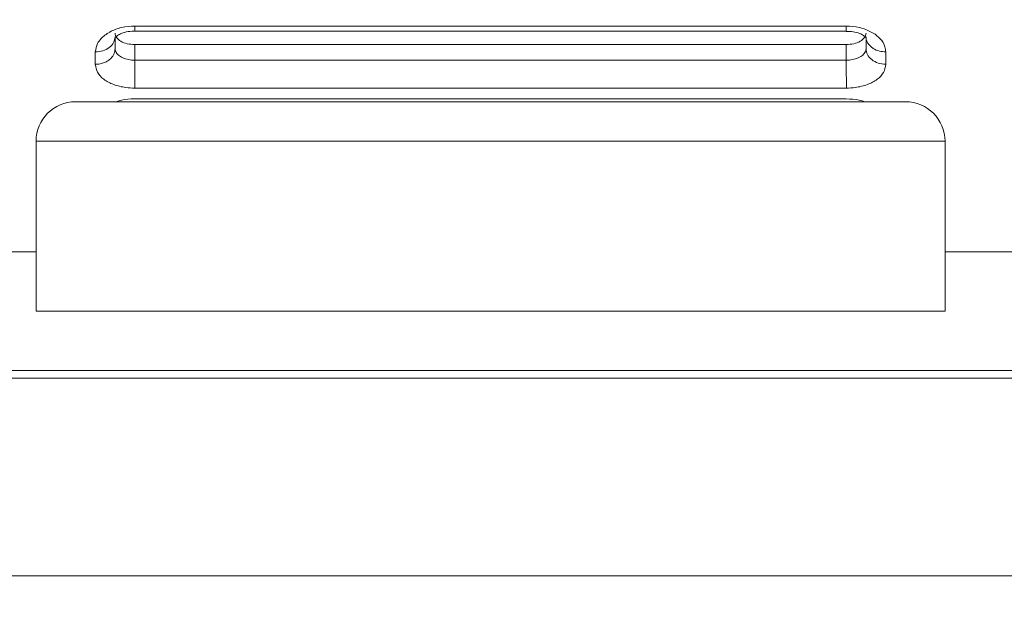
# Model space of a CAD drawing. Header units: inches. Extents: x 0.54 to 10.46, y 0.74 to 7.76.
# Tile 19 of 78: x 1.95 to 2.13, y 4.57 to 4.68. Entities that reach past the tile are written whole.
import ezdxf

# ---------------------------------------------------------------- set-up
doc = ezdxf.new("R2010")
doc.units = ezdxf.units.IN
doc.header["$MEASUREMENT"] = 0
doc.layers.add('BG', color=7, linetype='Continuous')
doc.layers.add('MCG-INT-4FT', color=7, linetype='Continuous')

# ---------------------------------------------------------------- blocks, each defined once
blk = doc.blocks.new('block 3')
at = {"layer": 'BG', "true_color": 0xffffff}
h = blk.add_hatch(color=7, dxfattribs=at)
h.dxf.hatch_style = 2
edge = h.paths.add_edge_path()
edge.add_spline(control_points=[(10.29599, 0.90612), (10.29599, 0.90612), (0.87112, 0.90612), (0.87112, 0.90612), (0.87016, 0.90612), (0.86938, 0.90689), (0.86938, 0.90785), (0.86938, 0.90785), (0.86938, 7.59215), (0.86938, 7.59215), (0.86938, 7.59311), (0.87016, 7.59389), (0.87112, 7.59389), (0.87112, 7.59389), (10.29599, 7.59389), (10.29599, 7.59389), (10.29696, 7.59389), (10.29773, 7.59311), (10.29773, 7.59215), (10.29773, 7.59215), (10.29773, 0.90785), (10.29773, 0.90785), (10.29773, 0.90689), (10.29696, 0.90612), (10.29599, 0.90612)], knot_values=[0, 0, 0, 0, 1, 1, 1, 2, 2, 2, 3, 3, 3, 4, 4, 4, 5, 5, 5, 6, 6, 6, 7, 7, 7, 8, 8, 8, 8], degree=3, periodic=1)
h.paths.add_polyline_path([(0.87286, 0.90959), (10.29426, 0.90959), (10.29426, 7.59042), (0.87286, 7.59042)])
at = {"layer": 'BG', "lineweight": 0}
blk.add_open_spline([(10.29599, 0.90612), (10.29599, 0.90612), (0.87112, 0.90612), (0.87112, 0.90612), (0.87016, 0.90612), (0.86938, 0.90689), (0.86938, 0.90785), (0.86938, 0.90785), (0.86938, 7.59215), (0.86938, 7.59215), (0.86938, 7.59311), (0.87016, 7.59389), (0.87112, 7.59389), (0.87112, 7.59389), (10.29599, 7.59389), (10.29599, 7.59389), (10.29696, 7.59389), (10.29773, 7.59311), (10.29773, 7.59215), (10.29773, 7.59215), (10.29773, 0.90785), (10.29773, 0.90785), (10.29773, 0.90689), (10.29696, 0.90612), (10.29599, 0.90612)], degree=3, knots=[0, 0, 0, 0, 1, 1, 1, 2, 2, 2, 3, 3, 3, 4, 4, 4, 5, 5, 5, 6, 6, 6, 7, 7, 7, 8, 8, 8, 8], dxfattribs=at)
blk = doc.blocks.new('block 2')
at = {"layer": 'BG'}
blk.add_blockref('block 3', (0, 0), dxfattribs=at)
blk = doc.blocks.new('block 69')
at = {"layer": 'BG', "true_color": 0xffffff}
h = blk.add_hatch(color=7, dxfattribs=at)
h.dxf.hatch_style = 2
edge = h.paths.add_edge_path()
edge.add_spline(control_points=[(10.46309, 0.739), (10.46309, 0.739), (0.53691, 0.739), (0.53691, 0.739), (0.53595, 0.739), (0.53517, 0.73978), (0.53517, 0.74074), (0.53517, 0.74074), (0.53517, 7.75926), (0.53517, 7.75926), (0.53517, 7.76022), (0.53595, 7.761), (0.53691, 7.761), (0.53691, 7.761), (10.46309, 7.761), (10.46309, 7.761), (10.46406, 7.761), (10.46483, 7.76022), (10.46483, 7.75926), (10.46483, 7.75926), (10.46483, 0.74074), (10.46483, 0.74074), (10.46483, 0.73978), (10.46406, 0.739), (10.46309, 0.739)], knot_values=[0, 0, 0, 0, 1, 1, 1, 2, 2, 2, 3, 3, 3, 4, 4, 4, 5, 5, 5, 6, 6, 6, 7, 7, 7, 8, 8, 8, 8], degree=3, periodic=1)
h.paths.add_polyline_path([(0.53864, 0.74248), (10.46136, 0.74248), (10.46136, 7.75752), (0.53864, 7.75752)])
at = {"layer": 'BG', "lineweight": 0}
blk.add_open_spline([(10.46309, 0.739), (10.46309, 0.739), (0.53691, 0.739), (0.53691, 0.739), (0.53595, 0.739), (0.53517, 0.73978), (0.53517, 0.74074), (0.53517, 0.74074), (0.53517, 7.75926), (0.53517, 7.75926), (0.53517, 7.76022), (0.53595, 7.761), (0.53691, 7.761), (0.53691, 7.761), (10.46309, 7.761), (10.46309, 7.761), (10.46406, 7.761), (10.46483, 7.76022), (10.46483, 7.75926), (10.46483, 7.75926), (10.46483, 0.74074), (10.46483, 0.74074), (10.46483, 0.73978), (10.46406, 0.739), (10.46309, 0.739)], degree=3, knots=[0, 0, 0, 0, 1, 1, 1, 2, 2, 2, 3, 3, 3, 4, 4, 4, 5, 5, 5, 6, 6, 6, 7, 7, 7, 8, 8, 8, 8], dxfattribs=at)
blk = doc.blocks.new('block 68')
at = {"layer": 'BG'}
blk.add_blockref('block 69', (0, 0), dxfattribs=at)
blk = doc.blocks.new('block 953')
at = {"layer": 'MCG-INT-4FT', "color": 7, "lineweight": 5, "true_color": 0xffffff}
blk.add_open_spline([(2.09825, 4.67344), (2.09867, 4.67344), (2.09909, 4.67345), (2.09948, 4.67339), (2.09988, 4.67333), (2.10025, 4.67321), (2.10057, 4.67308), (2.10086, 4.67296), (2.1011, 4.67284), (2.10129, 4.67271), (2.10147, 4.67259), (2.10159, 4.67248), (2.10166, 4.67241), (2.10172, 4.67234), (2.10173, 4.67232), (2.10174, 4.6723)], degree=3, knots=[0, 0, 0, 0, 1, 1, 1, 2, 2, 2, 3, 3, 3, 4, 4, 4, 5, 5, 5, 5], dxfattribs=at)
blk = doc.blocks.new('block 954')
at = {"layer": 'MCG-INT-4FT', "color": 7, "lineweight": 5, "true_color": 0xffffff}
blk.add_open_spline([(1.97035, 4.67239), (1.97038, 4.67236), (1.97048, 4.67249), (1.97065, 4.67263), (1.97082, 4.67276), (1.97104, 4.67289), (1.97132, 4.67301), (1.97161, 4.67314), (1.97195, 4.67326), (1.97232, 4.67334), (1.97273, 4.67343), (1.97316, 4.67348), (1.9736, 4.6735), (1.97409, 4.67352), (1.97457, 4.67351), (1.97506, 4.67351)], degree=3, knots=[0, 0, 0, 0, 1, 1, 1, 2, 2, 2, 3, 3, 3, 4, 4, 4, 5, 5, 5, 5], dxfattribs=at)
blk = doc.blocks.new('block 955')
at = {"layer": 'MCG-INT-4FT', "color": 7, "lineweight": 5, "true_color": 0xffffff}
blk.add_lwpolyline([(1.97378, 4.6735), (2.09827, 4.6735)], dxfattribs=at)
blk = doc.blocks.new('block 1031')
at = {"layer": 'MCG-INT-4FT', "color": 7, "lineweight": 5, "true_color": 0xffffff}
blk.add_open_spline([(2.10516, 4.66769), (2.10508, 4.6672), (2.10501, 4.66672), (2.10476, 4.66627), (2.10453, 4.66583), (2.10414, 4.66542), (2.10366, 4.66506), (2.10318, 4.6647), (2.1026, 4.6644), (2.10195, 4.66415), (2.1013, 4.6639), (2.10057, 4.66372), (2.09982, 4.66363), (2.09931, 4.66356), (2.09879, 4.66354), (2.09827, 4.66352)], degree=3, knots=[0, 0, 0, 0, 1, 1, 1, 2, 2, 2, 3, 3, 3, 4, 4, 4, 5, 5, 5, 5], dxfattribs=at)
blk = doc.blocks.new('block 1032')
at = {"layer": 'MCG-INT-4FT', "color": 7, "lineweight": 5, "true_color": 0xffffff}
blk.add_lwpolyline([(2.10516, 4.66986), (2.10516, 4.66769)], dxfattribs=at)
blk = doc.blocks.new('block 1033')
at = {"layer": 'MCG-INT-4FT', "color": 7, "lineweight": 5, "true_color": 0xffffff}
blk.add_open_spline([(2.09825, 4.67438), (2.09903, 4.67433), (2.09981, 4.67429), (2.10054, 4.67412), (2.10133, 4.67393), (2.10203, 4.67366), (2.10264, 4.67333), (2.10325, 4.673), (2.10376, 4.6726), (2.10417, 4.67216), (2.10457, 4.67172), (2.10487, 4.67124), (2.10501, 4.67075), (2.1051, 4.67045), (2.10513, 4.67015), (2.10516, 4.66986)], degree=3, knots=[0, 0, 0, 0, 1, 1, 1, 2, 2, 2, 3, 3, 3, 4, 4, 4, 5, 5, 5, 5], dxfattribs=at)
blk = doc.blocks.new('block 1034')
at = {"layer": 'MCG-INT-4FT', "color": 7, "lineweight": 5, "true_color": 0xffffff}
blk.add_lwpolyline([(1.9738, 4.67438), (2.09825, 4.67438)], dxfattribs=at)
blk = doc.blocks.new('block 1035')
at = {"layer": 'MCG-INT-4FT', "color": 7, "lineweight": 5, "true_color": 0xffffff}
blk.add_open_spline([(1.9669, 4.66984), (1.96698, 4.67035), (1.96705, 4.67086), (1.9673, 4.67134), (1.96745, 4.67162), (1.96765, 4.6719), (1.96789, 4.67216), (1.9683, 4.67259), (1.96882, 4.67299), (1.96942, 4.67333), (1.97003, 4.67367), (1.97073, 4.67394), (1.97148, 4.67411), (1.97222, 4.67427), (1.97301, 4.67433), (1.9738, 4.67438)], degree=3, knots=[0, 0, 0, 0, 1, 1, 1, 2, 2, 2, 3, 3, 3, 4, 4, 4, 5, 5, 5, 5], dxfattribs=at)
blk = doc.blocks.new('block 1036')
at = {"layer": 'MCG-INT-4FT', "color": 7, "lineweight": 5, "true_color": 0xffffff}
blk.add_lwpolyline([(1.9669, 4.66768), (1.9669, 4.66984)], dxfattribs=at)
blk = doc.blocks.new('block 1037')
at = {"layer": 'MCG-INT-4FT', "color": 7, "lineweight": 5, "true_color": 0xffffff}
blk.add_open_spline([(1.97379, 4.66352), (1.97327, 4.66354), (1.97275, 4.66356), (1.97224, 4.66363), (1.97149, 4.66372), (1.97076, 4.6639), (1.97011, 4.66415), (1.96946, 4.6644), (1.96889, 4.6647), (1.9684, 4.66506), (1.96792, 4.66542), (1.96752, 4.66584), (1.96729, 4.66628), (1.96705, 4.66673), (1.96698, 4.6672), (1.9669, 4.66768)], degree=3, knots=[0, 0, 0, 0, 1, 1, 1, 2, 2, 2, 3, 3, 3, 4, 4, 4, 5, 5, 5, 5], dxfattribs=at)
blk = doc.blocks.new('block 1038')
at = {"layer": 'MCG-INT-4FT', "color": 7, "lineweight": 5, "true_color": 0xffffff}
blk.add_lwpolyline([(2.09827, 4.66352), (1.97379, 4.66352)], dxfattribs=at)
blk = doc.blocks.new('block 1039')
at = {"layer": 'MCG-INT-4FT', "color": 7, "lineweight": 5, "true_color": 0xffffff}
blk.add_lwpolyline([(1.9738, 4.66164), (2.09825, 4.66164)], dxfattribs=at)
blk = doc.blocks.new('block 1205')
at = {"layer": 'MCG-INT-4FT', "color": 7, "lineweight": 5, "true_color": 0xffffff}
blk.add_open_spline([(2.10516, 4.66986), (2.10479, 4.66988), (2.10442, 4.66991), (2.10407, 4.66999), (2.10367, 4.67009), (2.10329, 4.67026), (2.10296, 4.67046), (2.10278, 4.67058), (2.10262, 4.67071), (2.10247, 4.67085), (2.10232, 4.671), (2.10218, 4.67116), (2.10207, 4.67133), (2.10195, 4.67151), (2.10186, 4.6717), (2.1018, 4.67189), (2.10174, 4.6721), (2.10172, 4.67231), (2.10171, 4.67252)], degree=3, knots=[0, 0, 0, 0, 1, 1, 1, 2, 2, 2, 3, 3, 3, 4, 4, 4, 5, 5, 5, 6, 6, 6, 6], dxfattribs=at)
blk = doc.blocks.new('block 1206')
at = {"layer": 'MCG-INT-4FT', "color": 7, "lineweight": 5, "true_color": 0xffffff}
blk.add_open_spline([(2.09825, 4.67353), (2.09825, 4.67354), (2.09825, 4.67356), (2.09825, 4.67369), (2.09825, 4.67383), (2.09825, 4.67411), (2.09825, 4.67438)], degree=3, knots=[0, 0, 0, 0, 1, 1, 1, 2, 2, 2, 2], dxfattribs=at)
blk = doc.blocks.new('block 1207')
at = {"layer": 'MCG-INT-4FT', "color": 7, "lineweight": 5, "true_color": 0xffffff}
blk.add_open_spline([(1.97036, 4.67252), (1.9703, 4.67217), (1.97025, 4.67182), (1.97009, 4.6715), (1.96993, 4.67117), (1.96967, 4.67088), (1.96934, 4.67063), (1.96902, 4.67038), (1.96864, 4.67017), (1.96822, 4.67005), (1.96781, 4.66992), (1.96735, 4.66988), (1.9669, 4.66984)], degree=3, knots=[0, 0, 0, 0, 1, 1, 1, 2, 2, 2, 3, 3, 3, 4, 4, 4, 4], dxfattribs=at)
blk = doc.blocks.new('block 1208')
at = {"layer": 'MCG-INT-4FT', "color": 7, "lineweight": 5, "true_color": 0xffffff}
blk.add_open_spline([(1.97381, 4.67351), (1.97381, 4.67349), (1.9738, 4.67354), (1.9738, 4.67361), (1.9738, 4.67368), (1.9738, 4.67377), (1.9738, 4.6739), (1.9738, 4.67403), (1.9738, 4.67421), (1.9738, 4.67438)], degree=3, knots=[0, 0, 0, 0, 1, 1, 1, 2, 2, 2, 3, 3, 3, 3], dxfattribs=at)
blk = doc.blocks.new('block 1209')
at = {"layer": 'MCG-INT-4FT', "color": 7, "lineweight": 5, "true_color": 0xffffff}
blk.add_open_spline([(2.10516, 4.66769), (2.1047, 4.66773), (2.10425, 4.66777), (2.10383, 4.6679), (2.10341, 4.66803), (2.10303, 4.66824), (2.10271, 4.6685), (2.10239, 4.66875), (2.10212, 4.66905), (2.10196, 4.66938), (2.10181, 4.66971), (2.10176, 4.67006), (2.10171, 4.67042)], degree=3, knots=[0, 0, 0, 0, 1, 1, 1, 2, 2, 2, 3, 3, 3, 4, 4, 4, 4], dxfattribs=at)
blk = doc.blocks.new('block 1210')
at = {"layer": 'MCG-INT-4FT', "color": 7, "lineweight": 5, "true_color": 0xffffff}
blk.add_lwpolyline([(2.10171, 4.67042), (2.10171, 4.67252)], dxfattribs=at)
blk = doc.blocks.new('block 1211')
at = {"layer": 'MCG-INT-4FT', "color": 7, "lineweight": 5, "true_color": 0xffffff}
blk.add_lwpolyline([(1.97036, 4.67252), (1.97036, 4.67042)], dxfattribs=at)
blk = doc.blocks.new('block 1212')
at = {"layer": 'MCG-INT-4FT', "color": 7, "lineweight": 5, "true_color": 0xffffff}
blk.add_open_spline([(1.97036, 4.67042), (1.97032, 4.67014), (1.97029, 4.66986), (1.97019, 4.66959), (1.97008, 4.66927), (1.96987, 4.66897), (1.9696, 4.66871), (1.96945, 4.66857), (1.96929, 4.66844), (1.96911, 4.66832), (1.96892, 4.66819), (1.96871, 4.66808), (1.96849, 4.66799), (1.96825, 4.66789), (1.968, 4.66781), (1.96774, 4.66777), (1.96747, 4.66771), (1.96718, 4.6677), (1.9669, 4.66768)], degree=3, knots=[0, 0, 0, 0, 1, 1, 1, 2, 2, 2, 3, 3, 3, 4, 4, 4, 5, 5, 5, 6, 6, 6, 6], dxfattribs=at)
blk = doc.blocks.new('block 1213')
at = {"layer": 'MCG-INT-4FT', "color": 7, "lineweight": 5, "true_color": 0xffffff}
blk.add_open_spline([(2.09825, 4.67114), (2.0987, 4.67117), (2.09915, 4.6712), (2.09957, 4.67129), (2.09999, 4.67138), (2.10037, 4.67153), (2.10069, 4.67172), (2.10101, 4.67191), (2.10127, 4.67213), (2.10144, 4.67237), (2.10153, 4.67249), (2.1016, 4.67262), (2.10164, 4.67275), (2.10168, 4.67288), (2.10169, 4.67301), (2.10171, 4.67314)], degree=3, knots=[0, 0, 0, 0, 1, 1, 1, 2, 2, 2, 3, 3, 3, 4, 4, 4, 5, 5, 5, 5], dxfattribs=at)
blk = doc.blocks.new('block 1214')
at = {"layer": 'MCG-INT-4FT', "color": 7, "lineweight": 5, "true_color": 0xffffff}
blk.add_lwpolyline([(1.97381, 4.67114), (2.09825, 4.67114)], dxfattribs=at)
blk = doc.blocks.new('block 1215')
at = {"layer": 'MCG-INT-4FT', "color": 7, "lineweight": 5, "true_color": 0xffffff}
blk.add_open_spline([(1.97381, 4.67114), (1.97336, 4.67117), (1.97291, 4.6712), (1.97249, 4.67129), (1.97208, 4.67138), (1.97169, 4.67153), (1.97137, 4.67172), (1.97105, 4.67191), (1.9708, 4.67213), (1.97062, 4.67237), (1.97053, 4.67249), (1.97046, 4.67262), (1.97042, 4.67275), (1.97038, 4.67288), (1.97037, 4.67301), (1.97036, 4.67314)], degree=3, knots=[0, 0, 0, 0, 1, 1, 1, 2, 2, 2, 3, 3, 3, 4, 4, 4, 5, 5, 5, 5], dxfattribs=at)
blk = doc.blocks.new('block 1216')
at = {"layer": 'MCG-INT-4FT', "color": 7, "lineweight": 5, "true_color": 0xffffff}
blk.add_open_spline([(2.09827, 4.66352), (2.09827, 4.66382), (2.09827, 4.66412), (2.09827, 4.66448), (2.09827, 4.66468), (2.09827, 4.66489), (2.09827, 4.66511), (2.09827, 4.66533), (2.09827, 4.66556), (2.09826, 4.6658), (2.09826, 4.66619), (2.09826, 4.6666), (2.09826, 4.667), (2.09826, 4.66723), (2.09826, 4.66746), (2.09825, 4.66767), (2.09825, 4.66793), (2.09825, 4.66816), (2.09825, 4.6684)], degree=3, knots=[0, 0, 0, 0, 1, 1, 1, 2, 2, 2, 3, 3, 3, 4, 4, 4, 5, 5, 5, 6, 6, 6, 6], dxfattribs=at)
blk = doc.blocks.new('block 1217')
at = {"layer": 'MCG-INT-4FT', "color": 7, "lineweight": 5, "true_color": 0xffffff}
blk.add_open_spline([(2.09825, 4.6684), (2.09852, 4.6684), (2.09878, 4.66842), (2.09904, 4.66845), (2.09942, 4.66851), (2.09979, 4.66859), (2.10012, 4.66871), (2.10044, 4.66883), (2.10073, 4.66898), (2.10096, 4.66916), (2.1012, 4.66933), (2.10139, 4.66953), (2.10151, 4.66974), (2.10164, 4.66996), (2.10171, 4.67018), (2.10171, 4.67042)], degree=3, knots=[0, 0, 0, 0, 1, 1, 1, 2, 2, 2, 3, 3, 3, 4, 4, 4, 5, 5, 5, 5], dxfattribs=at)
blk = doc.blocks.new('block 1218')
at = {"layer": 'MCG-INT-4FT', "color": 7, "lineweight": 5, "true_color": 0xffffff}
blk.add_open_spline([(1.97036, 4.67042), (1.97036, 4.67018), (1.97042, 4.66996), (1.97055, 4.66974), (1.97067, 4.66953), (1.97086, 4.66933), (1.9711, 4.66916), (1.97133, 4.66898), (1.97162, 4.66883), (1.97195, 4.66871), (1.97228, 4.66859), (1.97264, 4.66851), (1.97302, 4.66845), (1.97328, 4.66842), (1.97355, 4.6684), (1.97381, 4.6684)], degree=3, knots=[0, 0, 0, 0, 1, 1, 1, 2, 2, 2, 3, 3, 3, 4, 4, 4, 5, 5, 5, 5], dxfattribs=at)
blk = doc.blocks.new('block 1219')
at = {"layer": 'MCG-INT-4FT', "color": 7, "lineweight": 5, "true_color": 0xffffff}
blk.add_open_spline([(1.97379, 4.66352), (1.97379, 4.6637), (1.97379, 4.66388), (1.9738, 4.6641), (1.9738, 4.66429), (1.9738, 4.6645), (1.9738, 4.66473), (1.9738, 4.66511), (1.97381, 4.66552), (1.97381, 4.66594), (1.97381, 4.66635), (1.97381, 4.66678), (1.97381, 4.66718), (1.97381, 4.66761), (1.97381, 4.66801), (1.97381, 4.6684)], degree=3, knots=[0, 0, 0, 0, 1, 1, 1, 2, 2, 2, 3, 3, 3, 4, 4, 4, 5, 5, 5, 5], dxfattribs=at)
blk = doc.blocks.new('block 1220')
at = {"layer": 'MCG-INT-4FT', "color": 7, "lineweight": 5, "true_color": 0xffffff}
blk.add_lwpolyline([(1.97381, 4.67114), (1.97381, 4.6684)], dxfattribs=at)
blk = doc.blocks.new('block 1221')
at = {"layer": 'MCG-INT-4FT', "color": 7, "lineweight": 5, "true_color": 0xffffff}
blk.add_lwpolyline([(2.09825, 4.67114), (2.09825, 4.6684)], dxfattribs=at)
blk = doc.blocks.new('block 1222')
at = {"layer": 'MCG-INT-4FT', "color": 7, "lineweight": 5, "true_color": 0xffffff}
blk.add_lwpolyline([(1.97381, 4.6684), (2.09825, 4.6684)], dxfattribs=at)
blk = doc.blocks.new('block 1228')
at = {"layer": 'MCG-INT-4FT', "color": 7, "lineweight": 5, "true_color": 0xffffff}
blk.add_lwpolyline([(1.79407, 4.61274), (2.27799, 4.61274)], dxfattribs=at)
blk = doc.blocks.new('block 1229')
at = {"layer": 'MCG-INT-4FT', "color": 7, "lineweight": 5, "true_color": 0xffffff}
blk.add_lwpolyline([(1.75605, 4.57818), (2.31601, 4.57818)], dxfattribs=at)
blk = doc.blocks.new('block 1245')
at = {"layer": 'MCG-INT-4FT', "color": 7, "lineweight": 5, "true_color": 0xffffff}
blk.add_lwpolyline([(1.95653, 4.6245), (2.11553, 4.6245)], dxfattribs=at)
blk = doc.blocks.new('block 1246')
at = {"layer": 'MCG-INT-4FT', "color": 7, "lineweight": 5, "true_color": 0xffffff}
blk.add_lwpolyline([(2.22096, 4.61413), (1.85111, 4.61413)], dxfattribs=at)
blk = doc.blocks.new('block 1247')
at = {"layer": 'MCG-INT-4FT', "color": 7, "lineweight": 5, "true_color": 0xffffff}
blk.add_lwpolyline([(1.84419, 4.63487), (1.95653, 4.63487)], dxfattribs=at)
blk = doc.blocks.new('block 1248')
at = {"layer": 'MCG-INT-4FT', "color": 7, "lineweight": 5, "true_color": 0xffffff}
blk.add_lwpolyline([(2.22787, 4.63487), (2.11553, 4.63487)], dxfattribs=at)
blk = doc.blocks.new('block 1249')
at = {"layer": 'MCG-INT-4FT', "color": 7, "lineweight": 5, "true_color": 0xffffff}
blk.add_lwpolyline([(2.11553, 4.65422), (1.95653, 4.65422)], dxfattribs=at)
blk = doc.blocks.new('block 1250')
at = {"layer": 'MCG-INT-4FT', "color": 7, "lineweight": 5, "true_color": 0xffffff}
blk.add_open_spline([(1.96344, 4.66114), (1.95963, 4.66114), (1.95653, 4.65804), (1.95653, 4.65422)], degree=3, dxfattribs=at)
blk = doc.blocks.new('block 1251')
at = {"layer": 'MCG-INT-4FT', "color": 7, "lineweight": 5, "true_color": 0xffffff}
blk.add_lwpolyline([(1.96344, 4.66114), (2.10862, 4.66114)], dxfattribs=at)
blk = doc.blocks.new('block 1252')
at = {"layer": 'MCG-INT-4FT', "color": 7, "lineweight": 5, "true_color": 0xffffff}
blk.add_open_spline([(2.11553, 4.65422), (2.11553, 4.65804), (2.11244, 4.66114), (2.10862, 4.66114)], degree=3, dxfattribs=at)
blk = doc.blocks.new('block 1253')
at = {"layer": 'MCG-INT-4FT', "color": 7, "lineweight": 5, "true_color": 0xffffff}
blk.add_lwpolyline([(1.95653, 4.65422), (1.95653, 4.6245)], dxfattribs=at)
blk = doc.blocks.new('block 1254')
at = {"layer": 'MCG-INT-4FT', "color": 7, "lineweight": 5, "true_color": 0xffffff}
blk.add_lwpolyline([(2.11553, 4.65422), (2.11553, 4.6245)], dxfattribs=at)
blk = doc.blocks.new('block 1361')
at = {"layer": 'MCG-INT-4FT', "color": 8, "lineweight": 5, "true_color": 0x808080}
blk.add_open_spline([(2.09825, 4.66164), (2.09903, 4.6616), (2.09981, 4.66156), (2.10054, 4.66142), (2.10089, 4.66134), (2.10117, 4.66124), (2.10144, 4.66114)], degree=3, knots=[0, 0, 0, 0, 1, 1, 1, 2, 2, 2, 2], dxfattribs=at)
blk = doc.blocks.new('block 1362')
at = {"layer": 'MCG-INT-4FT', "color": 8, "lineweight": 5, "true_color": 0x808080}
blk.add_open_spline([(1.97062, 4.66114), (1.9709, 4.66123), (1.97118, 4.66133), (1.97148, 4.66141), (1.97219, 4.66158), (1.97299, 4.66161), (1.9738, 4.66164)], degree=3, knots=[0, 0, 0, 0, 1, 1, 1, 2, 2, 2, 2], dxfattribs=at)

msp = doc.modelspace()

# ---------------------------------------------------------------- block references
at = {"layer": 'BG'}
for name in ['block 68', 'block 2']:
    msp.add_blockref(name, (0, 0), dxfattribs=at)
at = {"layer": 'MCG-INT-4FT'}
for name in ['block 1035', 'block 1034', 'block 1208', 'block 1033', 'block 1206', 'block 954', 'block 1215', 'block 955', 'block 953', 'block 1213', 'block 1207', 'block 1211', 'block 1214', 'block 1220', 'block 1221', 'block 1205', 'block 1210', 'block 1212', 'block 1036', 'block 1218', 'block 1217', 'block 1209', 'block 1032', 'block 1037', 'block 1219', 'block 1222', 'block 1216', 'block 1031', 'block 1038', 'block 1250', 'block 1251', 'block 1362', 'block 1039', 'block 1361', 'block 1252', 'block 1249', 'block 1253', 'block 1254', 'block 1247', 'block 1248', 'block 1245', 'block 1246', 'block 1228', 'block 1229']:
    msp.add_blockref(name, (0, 0), dxfattribs=at)

doc.saveas('drawing.dxf')
